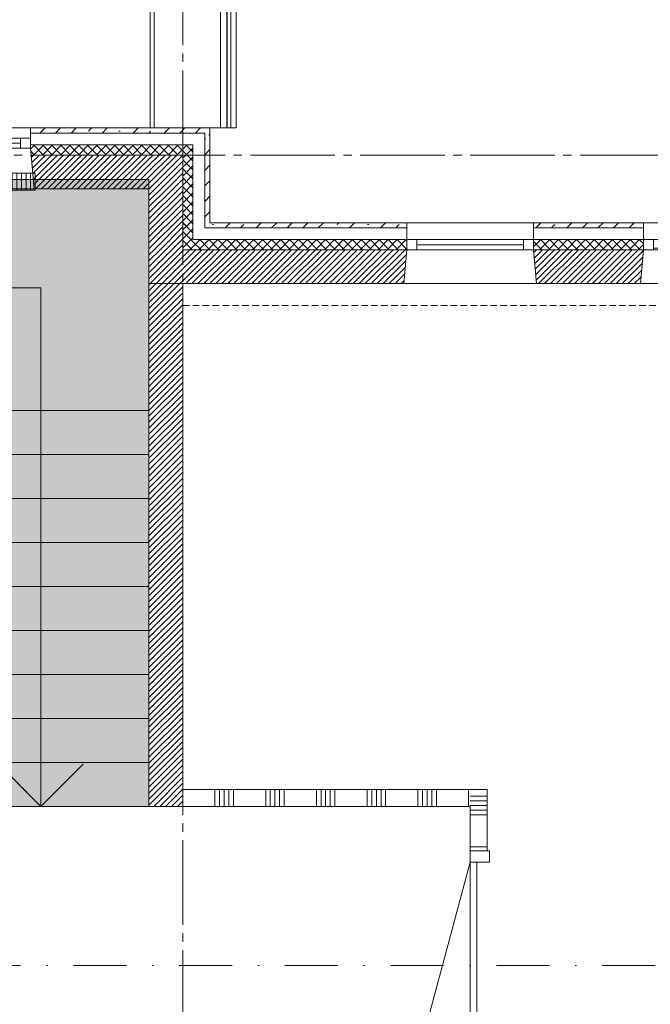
# Model space of a CAD drawing. Header units: millimetres. Extents: x -3350 to 1628655, y -3400 to 242269.
# Tile 21 of 73: x 11635 to 15366, y 27380 to 33200. Entities that reach past the tile are written whole.
import ezdxf
from ezdxf.enums import TextEntityAlignment as Align

# ---------------------------------------------------------------- set-up
doc = ezdxf.new("R2010")
doc.units = ezdxf.units.MM
doc.header["$MEASUREMENT"] = 0
for name, pattern in [('B0204', [650, 500, -50, 50, -50]), ('B0302', [625.500011, 313.000011, -156.25, 0, -156.25]), ('B0701', [117.059997, 77.999997, -39.06]), ('B0702', [58.685, 39.06, -19.625001]), ('Wipeout_Contour', [1000, 0, -1000])]:
    doc.linetypes.add(name, pattern=pattern)
for name, color, linetype in [('21 Buitenwanden', 7, 'Continuous'), ('21 Buitenwanden Doorsnede-arcering', 7, 'Continuous'), ('21 Buitenwanden Laagscheidingslijnen', 7, 'Continuous'), ('21 Buitenwanden Ramen', 7, 'Continuous'), ('22 C Binnenwanden', 7, 'Continuous'), ('22 C Binnenwanden Doorsnede-arcering', 7, 'Continuous'), ('22 NC Binnenwanden', 7, 'Continuous'), ('22 NC Binnenwanden Deuren', 7, 'Continuous'), ('22 NC Binnenwanden Doorsnede-arcering', 7, 'Continuous'), ('23 Vloeren', 7, 'Continuous'), ('24 Trappen', 7, 'Continuous'), ('24 Trappen Afdek-arcering', 7, 'Continuous'), ('27 Daken', 7, 'Continuous'), ('27 Daken Afdek-arcering', 7, 'Continuous'), ('67 Radiatoren - lijn', 7, 'Continuous'), ('A Lijn doorsnede', 7, 'Continuous'), ('A Stramien', 7, 'Continuous'), ('Z Brandscheiding', 7, 'Continuous'), ('Z Ruimtebenaming fase 1 Zone omranding', 7, 'Continuous')]:
    doc.layers.add(name, color=color, linetype=linetype)
doc.linetypes.add('_ 60', pattern='A,0,[2,19061B UOn1 013c Plattegrond derde verdieping1.Shx,S=3.968254,R=0,X=0,Y=1.11022e-16],-550,0', length=550)
pattern_1 = [(45, (0, 0), (-91.9239, 91.9239), []), (45, (-45.96, 45.96), (-91.9239, 91.9239), [97.5, -32.5, 0, -32.5])]
pattern_2 = [(225, (0, 0), (-26.516504, 26.516504), []), (315, (0, 0), (26.516504, 26.516504), [])]
pattern_3 = [(45, (0, 0), (-17.67767, 17.67767), [])]
pattern_4 = [(135, (0, 0), (26.516504, 26.516504), []), (225, (0, 0), (-26.516504, 26.516504), [])]

# ---------------------------------------------------------------- blocks, each defined once
blk = doc.blocks.new('Slab_5_1', base_point=(200, 32200))
at = {"layer": '23 Vloeren', "color": 1, "linetype": 'Continuous', "lineweight": 0, "flags": 128}
blk.add_lwpolyline([(200, 32200), (200, 7400), (4520, 7400), (4520, 8150), (8080, 8150), (8080, 7400), (12400, 7400), (12400, 22360), (21800, 22360), (21800, 20900), (46600, 20900), (46600, 25220), (45850, 25220), (45850, 28780), (46600, 28780), (46600, 33100), (21800, 33100), (21800, 31640), (12400, 31640), (12400, 28550), (8780, 28550), (8780, 30202.3), (7150, 30202.3), (7150, 32200)], close=True, dxfattribs=at)
blk = doc.blocks.new('Stair_1_1')
at = {"layer": '24 Trappen Afdek-arcering', "linetype": 'Continuous', "lineweight": 0, "true_color": 0xffffff}
for points in [[(12400, 30890), (12400, 32254.5), (8980, 32254.5), (8980, 30815.8), (8980, 30630), (10260, 30630), (10260, 30815.8), (10260, 30974.5), (11120, 30974.5), (11120, 30890)], [(12400, 30890), (11120, 30890), (11120, 30630), (12400, 30630)], [(8980, 30370), (10260, 30370), (10260, 30630), (8980, 30630)], [(12400, 30630), (11120, 30630), (11120, 30370), (12400, 30370)], [(8980, 30110), (10260, 30110), (10260, 30370), (8980, 30370)], [(12400, 30370), (11120, 30370), (11120, 30110), (12400, 30110)], [(8980, 29850), (10260, 29850), (10260, 30110), (8980, 30110)], [(12400, 30110), (11120, 30110), (11120, 29850), (12400, 29850)], [(8980, 29590), (10260, 29590), (10260, 29850), (8980, 29850)], [(12400, 29850), (11120, 29850), (11120, 29590), (12400, 29590)], [(8980, 29330), (10260, 29330), (10260, 29590), (8980, 29590)], [(12400, 29590), (11120, 29590), (11120, 29330), (12400, 29330)], [(8980, 29070), (10260, 29070), (10260, 29330), (8980, 29330)], [(12400, 29330), (11120, 29330), (11120, 29070), (12400, 29070)], [(8980, 28810), (10260, 28810), (10260, 29070), (8980, 29070)], [(12400, 29070), (11120, 29070), (11120, 28810), (12400, 28810)], [(8980, 28550), (10260, 28550), (10260, 28810), (8980, 28810)], [(12400, 28810), (11120, 28810), (11120, 28550), (12400, 28550)]]:
    blk.add_hatch(color=7, dxfattribs=at).paths.add_polyline_path(points)
at = {"layer": '24 Trappen', "color": 9, "linetype": 'Continuous', "lineweight": 0}
for p, q in [((12400, 32254.5), (8980, 32254.5)), ((8980, 32254.5), (8980, 30815.8)), ((12400, 30890), (12400, 32254.5)), ((9620, 30815.8), (9620, 31614.5)), ((9620, 31614.5), (11760, 31614.5)), ((11760, 31614.5), (11760, 30890)), ((10260, 30815.8), (10260, 30974.5)), ((10260, 30974.5), (11120, 30974.5)), ((11120, 30974.5), (11120, 30890)), ((11120, 30890), (12400, 30890)), ((12400, 30890), (11120, 30890)), ((11120, 30890), (11120, 30630)), ((11760, 30890), (11760, 28810)), ((12400, 30630), (12400, 30890)), ((8980, 30815.8), (8980, 30630)), ((9620, 30630), (9620, 30815.8)), ((10260, 30630), (10260, 30815.8)), ((10260, 30630), (8980, 30630)), ((8980, 30630), (8980, 30370)), ((8980, 30630), (10260, 30630)), ((9620, 28810), (9620, 30630)), ((10260, 30370), (10260, 30630)), ((11120, 30630), (12400, 30630)), ((12400, 30630), (11120, 30630)), ((11120, 30630), (11120, 30370)), ((12400, 30370), (12400, 30630)), ((10260, 30370), (8980, 30370)), ((8980, 30370), (8980, 30110)), ((8980, 30370), (10260, 30370)), ((10260, 30110), (10260, 30370)), ((11120, 30370), (12400, 30370)), ((12400, 30370), (11120, 30370)), ((11120, 30370), (11120, 30110)), ((12400, 30110), (12400, 30370)), ((10260, 30110), (8980, 30110)), ((8980, 30110), (8980, 29850)), ((8980, 30110), (10260, 30110)), ((10260, 29850), (10260, 30110)), ((11120, 30110), (12400, 30110)), ((12400, 30110), (11120, 30110)), ((11120, 30110), (11120, 29850)), ((12400, 29850), (12400, 30110)), ((10260, 29850), (8980, 29850)), ((8980, 29850), (8980, 29590)), ((8980, 29850), (10260, 29850)), ((10260, 29590), (10260, 29850)), ((11120, 29850), (12400, 29850)), ((12400, 29850), (11120, 29850)), ((11120, 29850), (11120, 29590)), ((12400, 29590), (12400, 29850)), ((10260, 29590), (8980, 29590)), ((8980, 29590), (8980, 29330)), ((8980, 29590), (10260, 29590)), ((10260, 29330), (10260, 29590)), ((11120, 29590), (12400, 29590)), ((12400, 29590), (11120, 29590)), ((11120, 29590), (11120, 29330)), ((12400, 29330), (12400, 29590)), ((10260, 29330), (8980, 29330)), ((8980, 29330), (8980, 29070)), ((8980, 29330), (10260, 29330)), ((10260, 29070), (10260, 29330)), ((11120, 29330), (12400, 29330)), ((12400, 29330), (11120, 29330)), ((11120, 29330), (11120, 29070)), ((12400, 29070), (12400, 29330)), ((10260, 29070), (8980, 29070)), ((8980, 29070), (8980, 28810)), ((8980, 29070), (10260, 29070)), ((10260, 28810), (10260, 29070)), ((11120, 29070), (12400, 29070)), ((12400, 29070), (11120, 29070)), ((11120, 29070), (11120, 28810)), ((12400, 28810), (12400, 29070)), ((10260, 28810), (8980, 28810)), ((8980, 28810), (8980, 28550)), ((8980, 28810), (10260, 28810)), ((9620, 28550), (9620, 28810)), ((10260, 28550), (10260, 28810)), ((11120, 28810), (12400, 28810)), ((12400, 28810), (11120, 28810)), ((11120, 28810), (11120, 28550)), ((11760, 28550), (11510, 28800)), ((11760, 28810), (11760, 28550)), ((12010, 28800), (11760, 28550)), ((12400, 28550), (12400, 28810)), ((8980, 28550), (10260, 28550)), ((11120, 28550), (12400, 28550))]:
    blk.add_line(p, q, dxfattribs=at)
for start, end in [(0, 180), (180, 0)]:
    blk.add_arc((9620, 28550), 75, start, end, dxfattribs=at)
blk = doc.blocks.new('Stair_2_1')
at = {"layer": '24 Trappen Afdek-arcering', "linetype": 'Continuous', "lineweight": 0, "true_color": 0xffffff}
for points in [[(10260, 30110), (10260, 30370), (9620, 30110)], [(8980, 29850), (10260, 29850), (10260, 30110), (9620, 30110)], [(8980, 29590), (10260, 29590), (10260, 29850), (8980, 29850)], [(8980, 29330), (10260, 29330), (10260, 29590), (8980, 29590)], [(8980, 29070), (10260, 29070), (10260, 29330), (8980, 29330)], [(8980, 28810), (10260, 28810), (10260, 29070), (8980, 29070)], [(8980, 28550), (10260, 28550), (10260, 28810), (8980, 28810)]]:
    blk.add_hatch(color=7, dxfattribs=at).paths.add_polyline_path(points)
at = {"layer": '24 Trappen', "color": 9, "linetype": 'B0701', "lineweight": 0}
for p, q in [((12400, 32254.5), (8980, 32254.5)), ((8980, 32254.5), (8980, 30815.8)), ((12400, 30890), (12400, 32254.5)), ((9620, 30815.8), (9620, 31614.5)), ((9620, 31614.5), (11760, 31614.5)), ((11760, 31614.5), (11760, 30890)), ((10260, 30815.8), (10260, 30974.5)), ((10260, 30974.5), (11120, 30974.5)), ((11120, 30974.5), (11120, 30890)), ((11120, 30890), (12400, 30890)), ((12400, 30890), (11120, 30890)), ((11120, 30890), (11120, 30630)), ((11760, 30890), (11760, 28810)), ((12400, 30630), (12400, 30890)), ((8980, 30815.8), (8980, 30630)), ((9620, 30630), (9620, 30815.8)), ((10260, 30630), (10260, 30815.8)), ((10260, 30630), (8980, 30630)), ((8980, 30630), (8980, 30370)), ((8980, 30630), (10260, 30630)), ((9620, 30217.9), (9620, 30630)), ((10260, 30477.9), (10260, 30630)), ((11120, 30630), (12400, 30630)), ((12400, 30630), (11120, 30630)), ((11120, 30630), (11120, 30370)), ((12400, 30370), (12400, 30630)), ((8980, 29957.9), (10260, 30477.9)), ((9994.3, 30370), (8980, 30370)), ((8980, 30370), (8980, 30110)), ((8980, 30370), (9994.3, 30370)), ((8980, 29850), (10260, 30370)), ((11120, 30370), (12400, 30370)), ((12400, 30370), (11120, 30370)), ((11120, 30370), (11120, 30110)), ((12400, 30110), (12400, 30370)), ((9354.3, 30110), (8980, 30110)), ((8980, 30110), (8980, 29957.9)), ((8980, 30110), (9354.3, 30110)), ((11120, 30110), (12400, 30110)), ((12400, 30110), (11120, 30110)), ((11120, 30110), (11120, 29850)), ((12400, 29850), (12400, 30110)), ((11120, 29850), (12400, 29850)), ((12400, 29850), (11120, 29850)), ((11120, 29850), (11120, 29590)), ((12400, 29590), (12400, 29850)), ((11120, 29590), (12400, 29590)), ((12400, 29590), (11120, 29590)), ((11120, 29590), (11120, 29330)), ((12400, 29330), (12400, 29590)), ((11120, 29330), (12400, 29330)), ((12400, 29330), (11120, 29330)), ((11120, 29330), (11120, 29070)), ((12400, 29070), (12400, 29330)), ((11120, 29070), (12400, 29070)), ((12400, 29070), (11120, 29070)), ((11120, 29070), (11120, 28810)), ((12400, 28810), (12400, 29070)), ((11120, 28810), (12400, 28810)), ((12400, 28810), (11120, 28810)), ((11120, 28810), (11120, 28550)), ((11760, 28550), (11510, 28800)), ((11760, 28810), (11760, 28550)), ((12010, 28800), (11760, 28550)), ((12400, 28550), (12400, 28810)), ((11120, 28550), (12400, 28550))]:
    blk.add_line(p, q, dxfattribs=at)
at = {"layer": '24 Trappen', "color": 9, "linetype": 'Continuous', "lineweight": 0}
for p, q in [((10260, 30110), (10260, 30370)), ((9370, 29860), (9620, 30110)), ((10260, 30110), (9620, 30110)), ((9620, 30110), (10260, 30110)), ((9620, 28810), (9620, 30110)), ((9620, 30110), (9870, 29860)), ((10260, 29850), (10260, 30110)), ((10260, 29850), (8980, 29850)), ((8980, 29850), (8980, 29590)), ((8980, 29850), (10260, 29850)), ((10260, 29590), (10260, 29850)), ((10260, 29590), (8980, 29590)), ((8980, 29590), (8980, 29330)), ((8980, 29590), (10260, 29590)), ((10260, 29330), (10260, 29590)), ((10260, 29330), (8980, 29330)), ((8980, 29330), (8980, 29070)), ((8980, 29330), (10260, 29330)), ((10260, 29070), (10260, 29330)), ((10260, 29070), (8980, 29070)), ((8980, 29070), (8980, 28810)), ((8980, 29070), (10260, 29070)), ((10260, 28810), (10260, 29070)), ((10260, 28810), (8980, 28810)), ((8980, 28810), (8980, 28550)), ((8980, 28810), (10260, 28810)), ((9620, 28550), (9620, 28810)), ((10260, 28550), (10260, 28810)), ((8980, 28550), (10260, 28550))]:
    blk.add_line(p, q, dxfattribs=at)
at = {"layer": '24 Trappen', "color": 9, "linetype": 'B0701', "lineweight": 0}
for start, end in [(0, 180), (180, 0)]:
    blk.add_arc((9620, 30217.9), 75, start, end, dxfattribs=at)
at = {"layer": '24 Trappen', "color": 9, "linetype": 'Continuous', "lineweight": 0}
for start, end in [(0, 180), (180, 0)]:
    blk.add_arc((9620, 28550), 75, start, end, dxfattribs=at)
blk = doc.blocks.new('R1 23')
at = {"layer": '21 Buitenwanden Ramen', "color": 9, "linetype": 'Continuous', "lineweight": 0}
for p, q in [((-375, 100), (375, 100)), ((-375, 70), (-375, 0)), ((375, 70), (375, 0)), ((-392.5, -260), (392.5, -260))]:
    blk.add_line(p, q, dxfattribs=at)
at = {"layer": '21 Buitenwanden Ramen', "color": 2, "linetype": 'Continuous', "lineweight": 0}
for p, q in [((-375, 100), (-375, 70)), ((375, 100), (375, 70))]:
    blk.add_line(p, q, dxfattribs=at)
at = {"layer": '21 Buitenwanden Ramen', "color": 1, "linetype": 'Continuous', "lineweight": 0}
for p, q in [((-375, 0), (-315, 0)), ((-375, 0), (-375, -60)), ((-375, 0), (-375, -60)), ((-315, 0), (-315, -60)), ((-315, 0), (315, 0)), ((315, -60), (315, 0)), ((315, 0), (375, 0)), ((375, 0), (375, -60)), ((375, 0), (375, -60)), ((-315, -30), (315, -30)), ((-375, -60), (-392.5, -260)), ((-315, -60), (-375, -60)), ((315, -60), (-315, -60)), ((375, -60), (315, -60)), ((375, -60), (392.5, -260))]:
    blk.add_line(p, q, dxfattribs=at)
blk = doc.blocks.new('R1 23_2')
at = {"layer": '21 Buitenwanden Ramen', "color": 9, "linetype": 'Continuous', "lineweight": 0}
for p, q in [((-375, 100), (375, 100)), ((-375, 70), (-375, 0)), ((375, 70), (375, 0)), ((-392.5, -260), (392.5, -260))]:
    blk.add_line(p, q, dxfattribs=at)
at = {"layer": '21 Buitenwanden Ramen', "color": 2, "linetype": 'Continuous', "lineweight": 0}
for p, q in [((-375, 100), (-375, 70)), ((375, 100), (375, 70))]:
    blk.add_line(p, q, dxfattribs=at)
at = {"layer": '21 Buitenwanden Ramen', "color": 1, "linetype": 'Continuous', "lineweight": 0}
for p, q in [((-375, 0), (-315, 0)), ((-375, 0), (-375, -60)), ((-375, 0), (-375, -60)), ((-315, 0), (-315, -50)), ((-315, 0), (-255, 0)), ((-315, -50), (-315, 0)), ((-255, 0), (255, 0)), ((-255, 0), (-255, -50)), ((-255, 0), (255, 0)), ((255, -50), (255, 0)), ((255, 0), (315, 0)), ((315, -50), (315, 0)), ((315, 0), (375, 0)), ((315, 0), (315, -50)), ((375, 0), (375, -60)), ((375, 0), (375, -60)), ((-315, -50), (-315, -60)), ((-255, -50), (-315, -50)), ((-255, -25), (255, -25)), ((255, -50), (-255, -50)), ((315, -50), (255, -50)), ((315, -60), (315, -50)), ((-375, -60), (-392.5, -260)), ((-315, -60), (-375, -60)), ((315, -60), (-315, -60)), ((375, -60), (315, -60)), ((375, -60), (392.5, -260))]:
    blk.add_line(p, q, dxfattribs=at)
blk = doc.blocks.new('Wall_36_1', base_point=(12600, 31840))
at = {"layer": '21 Buitenwanden Doorsnede-arcering', "linetype": 'Continuous', "lineweight": 0, "true_color": 0x000000}
h = blk.add_hatch(dxfattribs=at)
h.set_pattern_fill('160_Natuursteen_0001', color=18, style=0, pattern_type=2)
h.set_pattern_definition(pattern_1)
h.paths.add_polyline_path([(12760, 32000), (12730, 32000), (12730, 31970)])
h = blk.add_hatch(dxfattribs=at)
h.set_pattern_fill('160_Natuursteen_0001', color=18, style=0, pattern_type=2)
h.set_pattern_definition(pattern_1)
h.paths.add_polyline_path([(12760, 32000), (12730, 31970), (12760, 31970)])
h = blk.add_hatch(dxfattribs=at)
h.set_pattern_fill('160_Natuursteen_0001', color=18, style=0, pattern_type=2)
h.set_pattern_definition(pattern_1)
h.paths.add_polyline_path([(13925, 32000), (12760, 32000), (12760, 31970), (13925, 31970)])
h = blk.add_hatch(dxfattribs=at)
h.set_pattern_fill('160_Natuursteen_0001', color=18, style=0, pattern_type=2)
h.set_pattern_definition(pattern_1)
h.paths.add_polyline_path([(15325, 32000), (14675, 32000), (14675, 31970), (15325, 31970)])
h = blk.add_hatch(dxfattribs=at)
h.set_pattern_fill('415_Isolatie_ruit_0001', color=18, style=0, pattern_type=2)
h.set_pattern_definition(pattern_2)
h.paths.add_polyline_path([(12660, 31900), (12600, 31900), (12600, 31840)])
h = blk.add_hatch(dxfattribs=at)
h.set_pattern_fill('415_Isolatie_ruit_0001', color=18, style=0, pattern_type=2)
h.set_pattern_definition(pattern_2)
h.paths.add_polyline_path([(12660, 31900), (12600, 31840), (12660, 31840)])
h = blk.add_hatch(dxfattribs=at)
h.set_pattern_fill('415_Isolatie_ruit_0001', color=18, style=0, pattern_type=2)
h.set_pattern_definition(pattern_2)
h.paths.add_polyline_path([(12660, 31900), (12660, 31840), (13925, 31840), (13925, 31900)])
h = blk.add_hatch(dxfattribs=at)
h.set_pattern_fill('415_Isolatie_ruit_0001', color=18, style=0, pattern_type=2)
h.set_pattern_definition(pattern_2)
h.paths.add_polyline_path([(14675, 31900), (14675, 31840), (15325, 31840), (15325, 31900)])
h = blk.add_hatch(dxfattribs=at)
h.set_pattern_fill('220_Gewapend_beton___pre_2B', color=18, style=0, pattern_type=2)
h.set_pattern_definition(pattern_3)
h.paths.add_polyline_path([(12600, 31840), (12400, 31840), (12400, 31640)])
h = blk.add_hatch(dxfattribs=at)
h.set_pattern_fill('220_Gewapend_beton___pre_2B', color=18, style=0, pattern_type=2)
h.set_pattern_definition(pattern_3)
h.paths.add_polyline_path([(12600, 31840), (12400, 31640), (12600, 31640)])
h = blk.add_hatch(dxfattribs=at)
h.set_pattern_fill('220_Gewapend_beton___pre_2B', color=18, style=0, pattern_type=2)
h.set_pattern_definition(pattern_3)
h.paths.add_polyline_path([(12600, 31840), (12600, 31640), (13907.5, 31640), (13925, 31840)])
h = blk.add_hatch(dxfattribs=at)
h.set_pattern_fill('220_Gewapend_beton___pre_2B', color=18, style=0, pattern_type=2)
h.set_pattern_definition(pattern_3)
h.paths.add_polyline_path([(14675, 31840), (14692.5, 31640), (15307.5, 31640), (15325, 31840)])
at = {"layer": '21 Buitenwanden', "color": 2, "linetype": 'Continuous', "lineweight": 0}
for p, q in [((13925, 32000), (13925, 31970)), ((14675, 32000), (14675, 31970)), ((15325, 32000), (15325, 31970))]:
    blk.add_line(p, q, dxfattribs=at)
at = {"layer": '21 Buitenwanden', "color": 9, "linetype": 'Continuous', "lineweight": 0}
for p, q in [((13925, 31970), (13925, 31900)), ((14675, 31970), (14675, 31900)), ((15325, 31970), (15325, 31900))]:
    blk.add_line(p, q, dxfattribs=at)
at = {"layer": '21 Buitenwanden', "color": 1, "linetype": 'Continuous', "lineweight": 0}
for p, q in [((13925, 31900), (13925, 31840)), ((14675, 31900), (14675, 31840)), ((15325, 31900), (15325, 31840)), ((13925, 31840), (13907.5, 31640)), ((14675, 31840), (14692.5, 31640)), ((15325, 31840), (15307.5, 31640))]:
    blk.add_line(p, q, dxfattribs=at)
at = {"layer": '21 Buitenwanden', "color": 2, "linetype": 'Continuous', "lineweight": 0, "flags": 128}
for points in [[(13925, 32000), (12760, 32000)], [(15325, 32000), (14675, 32000)]]:
    blk.add_lwpolyline(points, dxfattribs=at)
at = {"layer": '21 Buitenwanden', "color": 1, "linetype": 'Continuous', "lineweight": 0, "flags": 128}
for points in [[(12400, 31640), (12400, 31840)], [(12400, 31640), (13907.5, 31640)], [(14692.5, 31640), (15307.5, 31640)]]:
    blk.add_lwpolyline(points, dxfattribs=at)
at = {"layer": '21 Buitenwanden Laagscheidingslijnen', "color": 1, "linetype": 'Continuous', "lineweight": 0}
for p, q in [((12660, 31970), (12660, 31900)), ((12600, 31900), (12600, 31840)), ((13925, 31900), (12660, 31900)), ((15325, 31900), (14675, 31900)), ((13925, 31840), (12600, 31840)), ((15325, 31840), (14675, 31840))]:
    blk.add_line(p, q, dxfattribs=at)
at = {"layer": '21 Buitenwanden Laagscheidingslijnen', "color": 2, "linetype": 'Continuous', "lineweight": 0}
for p, q in [((12730, 32000), (12730, 31970)), ((13925, 31970), (12730, 31970)), ((15325, 31970), (14675, 31970))]:
    blk.add_line(p, q, dxfattribs=at)
at = {"layer": '21 Buitenwanden Ramen', "color": 1, "linetype": 'Continuous', "lineweight": 0, "zscale": 1000}
for name, p in [('R1 23', (14300, 31900)), ('R1 23_2', (15700, 31900))]:
    blk.add_blockref(name, p, dxfattribs=at)
blk = doc.blocks.new('Wall_61_1', base_point=(12600, 31840))
at = {"layer": '21 Buitenwanden Doorsnede-arcering', "linetype": 'Continuous', "lineweight": 0, "true_color": 0x000000}
h = blk.add_hatch(dxfattribs=at)
h.set_pattern_fill('160_Natuursteen_0001', color=18, style=0, pattern_type=2)
h.set_pattern_definition(pattern_1)
h.paths.add_polyline_path([(12730, 32530), (12760, 32560), (12730, 32560)])
h = blk.add_hatch(dxfattribs=at)
h.set_pattern_fill('160_Natuursteen_0001', color=18, style=0, pattern_type=2)
h.set_pattern_definition(pattern_1)
h.paths.add_polyline_path([(12730, 32530), (12760, 32530), (12760, 32560)])
h = blk.add_hatch(dxfattribs=at)
h.set_pattern_fill('160_Natuursteen_0001', color=18, style=0, pattern_type=2)
h.set_pattern_definition(pattern_1)
h.paths.add_polyline_path([(12730, 32530), (12730, 32000), (12760, 32000), (12760, 32530)])
h = blk.add_hatch(dxfattribs=at)
h.set_pattern_fill('415_Isolatie_ruit_0001', color=18, style=0, pattern_type=2)
h.set_pattern_definition(pattern_4)
h.paths.add_polyline_path([(12600, 32460), (12600, 32400), (12660, 32460)])
h = blk.add_hatch(dxfattribs=at)
h.set_pattern_fill('415_Isolatie_ruit_0001', color=18, style=0, pattern_type=2)
h.set_pattern_definition(pattern_4)
h.paths.add_polyline_path([(12600, 32400), (12660, 32400), (12660, 32460)])
h = blk.add_hatch(dxfattribs=at)
h.set_pattern_fill('220_Gewapend_beton___pre_2B', color=18, style=0, pattern_type=2)
h.set_pattern_definition(pattern_3)
h.paths.add_polyline_path([(12400, 32200), (12600, 32400), (12400, 32400)])
h = blk.add_hatch(dxfattribs=at)
h.set_pattern_fill('220_Gewapend_beton___pre_2B', color=18, style=0, pattern_type=2)
h.set_pattern_definition(pattern_3)
h.paths.add_polyline_path([(12400, 32200), (12600, 32200), (12600, 32400)])
h = blk.add_hatch(dxfattribs=at)
h.set_pattern_fill('415_Isolatie_ruit_0001', color=18, style=0, pattern_type=2)
h.set_pattern_definition(pattern_4)
h.paths.add_polyline_path([(12600, 32400), (12600, 31900), (12660, 31900), (12660, 32400)])
h = blk.add_hatch(dxfattribs=at)
h.set_pattern_fill('220_Gewapend_beton___pre_2B', color=18, style=0, pattern_type=2)
h.set_pattern_definition(pattern_3)
h.paths.add_polyline_path([(12400, 32200), (12400, 31840), (12600, 31840), (12600, 32200)])
h = blk.add_hatch(dxfattribs=at)
h.set_pattern_fill('415_Isolatie_ruit_0001', color=18, style=0, pattern_type=2)
h.set_pattern_definition(pattern_4)
h.paths.add_polyline_path([(12600, 31970), (12660, 31970), (12660, 32000), (12600, 32000)])
h = blk.add_hatch(dxfattribs=at)
h.set_pattern_fill('415_Isolatie_ruit_0001', color=18, style=0, pattern_type=2)
h.set_pattern_definition(pattern_4)
h.paths.add_polyline_path([(12600, 31900), (12660, 31900), (12660, 31970), (12600, 31970)])
at = {"layer": '21 Buitenwanden', "color": 2, "linetype": 'Continuous', "lineweight": 0, "flags": 128}
for points in [[(12760, 32560), (12730, 32560)], [(12760, 32000), (12760, 32560)]]:
    blk.add_lwpolyline(points, dxfattribs=at)
at = {"layer": '21 Buitenwanden', "color": 1, "linetype": 'Continuous', "lineweight": 0, "flags": 128}
blk.add_lwpolyline([(12400, 32200), (12400, 31840)], dxfattribs=at)
at = {"layer": '21 Buitenwanden Laagscheidingslijnen', "color": 2, "linetype": 'Continuous', "lineweight": 0}
for p, q in [((12730, 32530), (12660, 32530)), ((12730, 32460), (12730, 32530)), ((12730, 32000), (12730, 32460)), ((12730, 31970), (12730, 32000)), ((12730, 32000), (12730, 31970))]:
    blk.add_line(p, q, dxfattribs=at)
at = {"layer": '21 Buitenwanden Laagscheidingslijnen', "color": 1, "linetype": 'Continuous', "lineweight": 0}
for p, q in [((12660, 32460), (12600, 32460)), ((12660, 32400), (12660, 32460)), ((12600, 32400), (12400, 32400)), ((12600, 32200), (12600, 32400)), ((12660, 31970), (12660, 32400)), ((12600, 31900), (12600, 32200)), ((12660, 31970), (12660, 32000)), ((12660, 31900), (12660, 31970)), ((12660, 31970), (12660, 31900)), ((12600, 31900), (12600, 31840))]:
    blk.add_line(p, q, dxfattribs=at)
blk = doc.blocks.new('Rnx verticaal 23_13')
at = {"layer": '21 Buitenwanden Ramen', "color": 9, "linetype": 'Continuous', "lineweight": 0}
for p, q in [((-675, 60), (675, 60)), ((675, 30), (675, 0)), ((675, 0), (675, -40)), ((675, 0), (675, -40)), ((-675, -300), (696, -300))]:
    blk.add_line(p, q, dxfattribs=at)
at = {"layer": '21 Buitenwanden Ramen', "color": 2, "linetype": 'Continuous', "lineweight": 0}
blk.add_line((675, 60), (675, 30), dxfattribs=at)
at = {"layer": '21 Buitenwanden Ramen', "color": 1, "linetype": 'Continuous', "lineweight": 0}
for p, q in [((-675, 0), (-615, 0)), ((-615, 0), (-615, -60)), ((-615, 0), (615, 0)), ((615, -60), (615, 0)), ((615, 0), (675, 0)), ((-615, -30), (615, -30)), ((675, -40), (675, -60)), ((675, -40), (675, -60)), ((-615, -60), (-675, -60)), ((615, -60), (-615, -60)), ((675, -60), (615, -60)), ((675, -60), (678.5, -100)), ((678.5, -100), (696, -300))]:
    blk.add_line(p, q, dxfattribs=at)
blk = doc.blocks.new('Wall_62_1', base_point=(12600, 32400))
at = {"layer": '21 Buitenwanden Doorsnede-arcering', "linetype": 'Continuous', "lineweight": 0, "true_color": 0x000000}
h = blk.add_hatch(dxfattribs=at)
h.set_pattern_fill('160_Natuursteen_0001', color=18, style=0, pattern_type=2)
h.set_pattern_definition(pattern_1)
h.paths.add_polyline_path([(12730, 32560), (11700, 32560), (11700, 32530), (12730, 32530)])
h = blk.add_hatch(dxfattribs=at)
h.set_pattern_fill('415_Isolatie_ruit_0001', color=18, style=0, pattern_type=2)
h.set_pattern_definition(pattern_2)
h.paths.add_polyline_path([(12600, 32460), (11700, 32460), (11700, 32440), (11703.5, 32400), (12600, 32400)])
h = blk.add_hatch(dxfattribs=at)
h.set_pattern_fill('220_Gewapend_beton___pre_2B', color=18, style=0, pattern_type=2)
h.set_pattern_definition(pattern_3)
h.paths.add_polyline_path([(12400, 32400), (11703.5, 32400), (11721, 32200), (12400, 32200)])
at = {"layer": '21 Buitenwanden', "color": 2, "linetype": 'Continuous', "lineweight": 0}
blk.add_line((11700, 32560), (11700, 32530), dxfattribs=at)
at = {"layer": '21 Buitenwanden', "color": 9, "linetype": 'Continuous', "lineweight": 0}
for p, q in [((11700, 32530), (11700, 32500)), ((11700, 32500), (11700, 32460))]:
    blk.add_line(p, q, dxfattribs=at)
at = {"layer": '21 Buitenwanden', "color": 1, "linetype": 'Continuous', "lineweight": 0}
for p, q in [((11700, 32460), (11700, 32440)), ((11700, 32440), (11703.5, 32400)), ((11703.5, 32400), (11721, 32200))]:
    blk.add_line(p, q, dxfattribs=at)
at = {"layer": '21 Buitenwanden', "color": 2, "linetype": 'Continuous', "lineweight": 0, "flags": 128}
blk.add_lwpolyline([(12730, 32560), (11700, 32560)], dxfattribs=at)
at = {"layer": '21 Buitenwanden', "color": 1, "linetype": 'Continuous', "lineweight": 0, "flags": 128}
blk.add_lwpolyline([(11721, 32200), (12400, 32200)], dxfattribs=at)
at = {"layer": '21 Buitenwanden Laagscheidingslijnen', "color": 2, "linetype": 'Continuous', "lineweight": 0}
for p, q in [((12660, 32530), (11700, 32530)), ((12730, 32530), (12660, 32530))]:
    blk.add_line(p, q, dxfattribs=at)
at = {"layer": '21 Buitenwanden Laagscheidingslijnen', "color": 1, "linetype": 'Continuous', "lineweight": 0}
for p, q in [((12600, 32460), (11700, 32460)), ((12660, 32460), (12600, 32460)), ((12400, 32400), (11703.5, 32400)), ((12600, 32400), (12400, 32400))]:
    blk.add_line(p, q, dxfattribs=at)
at = {"layer": '21 Buitenwanden Ramen', "color": 1, "linetype": 'Continuous', "lineweight": 0, "zscale": 1000}
blk.add_blockref('Rnx verticaal 23_13', (11025, 32500), dxfattribs=at)
blk = doc.blocks.new('Wall_79_1', base_point=(12600, 32560))
at = {"color": 254, "linetype": 'Wipeout_Contour', "lineweight": 0, "ltscale": 108601.517701}
blk.add_wipeout([(12407.5, 34007.6), (12407.5, 34007.5), (12407.6, 34007.6)], dxfattribs=at).dxf.layer = '27 Daken Afdek-arcering'
at = {"color": 254, "linetype": 'Wipeout_Contour', "lineweight": 0, "ltscale": 108650.824262}
blk.add_wipeout([(12407.6, 34029.7), (12407.6, 34007.6), (12429.7, 34029.7)], dxfattribs=at).dxf.layer = '27 Daken Afdek-arcering'
at = {"color": 254, "linetype": 'Wipeout_Contour', "lineweight": 0, "ltscale": 109561.650214}
blk.add_wipeout([(12429.7, 34423.1), (12429.7, 34029.7), (12823.1, 34423.1)], dxfattribs=at).dxf.layer = '27 Daken Afdek-arcering'
at = {"color": 254, "linetype": 'Wipeout_Contour', "lineweight": 0, "ltscale": 110286.914687}
blk.add_wipeout([(12823.1, 34461.1), (12823.1, 34423.1), (12861.1, 34461.1)], dxfattribs=at).dxf.layer = '27 Daken Afdek-arcering'
at = {"color": 254, "linetype": 'Wipeout_Contour', "lineweight": 0, "ltscale": 108600.174171}
blk.add_wipeout([(12407.5, 34007.5), (12407.6, 34007.5), (12407.6, 34007.6)], dxfattribs=at).dxf.layer = '27 Daken Afdek-arcering'
at = {"color": 254, "linetype": 'Wipeout_Contour', "lineweight": 0, "ltscale": 110350.348241}
blk.add_wipeout([(12861.1, 34461.7), (12861.1, 34461.1), (12861.7, 34461.7)], dxfattribs=at).dxf.layer = '27 Daken Afdek-arcering'
at = {"color": 254, "linetype": 'Wipeout_Contour', "lineweight": 0, "ltscale": 142088.352726}
blk.add_wipeout([(12407.5, 34007.5), (12407.5, 32560), (12407.6, 32560), (12407.6, 34007.5)], dxfattribs=at).dxf.layer = '27 Daken Afdek-arcering'
at = {"color": 254, "linetype": 'Wipeout_Contour', "lineweight": 0, "ltscale": 110403.127002}
blk.add_wipeout([(12861.7, 34485), (12861.7, 34461.7), (12885, 34485)], dxfattribs=at).dxf.layer = '27 Daken Afdek-arcering'
at = {"color": 254, "linetype": 'Wipeout_Contour', "lineweight": 0, "ltscale": 108636.350089}
blk.add_wipeout([(12407.6, 34007.6), (12429.7, 34007.6), (12429.7, 34029.7)], dxfattribs=at).dxf.layer = '27 Daken Afdek-arcering'
at = {"color": 254, "linetype": 'Wipeout_Contour', "lineweight": 0, "ltscale": 110508.044272}
blk.add_wipeout([(12885, 34515), (12885, 34485), (12915, 34515)], dxfattribs=at).dxf.layer = '27 Daken Afdek-arcering'
at = {"color": 254, "linetype": 'Wipeout_Contour', "lineweight": 0, "ltscale": 142104.086216}
blk.add_wipeout([(12407.6, 34007.6), (12407.6, 32560), (12429.7, 32560), (12429.7, 34007.6)], dxfattribs=at).dxf.layer = '27 Daken Afdek-arcering'
at = {"color": 254, "linetype": 'Wipeout_Contour', "lineweight": 0, "ltscale": 109327.478744}
blk.add_wipeout([(12429.7, 34029.7), (12823.1, 34029.7), (12823.1, 34423.1)], dxfattribs=at).dxf.layer = '27 Daken Afdek-arcering'
at = {"color": 254, "linetype": 'Wipeout_Contour', "lineweight": 0, "ltscale": 110263.259064}
blk.add_wipeout([(12823.1, 34423.1), (12861.1, 34423.1), (12861.1, 34461.1)], dxfattribs=at).dxf.layer = '27 Daken Afdek-arcering'
at = {"color": 254, "linetype": 'Wipeout_Contour', "lineweight": 0, "ltscale": 142440.140799}
blk.add_wipeout([(12429.7, 34029.7), (12429.7, 32560), (12823.1, 32560), (12823.1, 34029.7)], dxfattribs=at).dxf.layer = '27 Daken Afdek-arcering'
at = {"layer": '27 Daken', "color": 1, "linetype": 'Continuous', "lineweight": 0}
for p, q in [((12407.6, 34007.6), (12407.6, 32560)), ((12429.7, 34029.7), (12429.7, 32560))]:
    blk.add_line(p, q, dxfattribs=at)
at = {"layer": '27 Daken', "color": 1, "linetype": 'Continuous', "lineweight": 0, "flags": 128}
for points in [[(12407.5, 34007.5), (12407.5, 32560)], [(12407.5, 32560), (12407.6, 32560)], [(12407.6, 32560), (12429.7, 32560)]]:
    blk.add_lwpolyline(points, dxfattribs=at)
at = {"color": 254, "linetype": 'Wipeout_Contour', "lineweight": 0, "ltscale": 110348.752138}
blk.add_wipeout([(12861.1, 34461.1), (12861.7, 34461.1), (12861.7, 34461.7)], dxfattribs=at).dxf.layer = '27 Daken Afdek-arcering'
at = {"color": 254, "linetype": 'Wipeout_Contour', "lineweight": 0, "ltscale": 143483.13208}
blk.add_wipeout([(12823.1, 34423.1), (12823.1, 32560), (12861.1, 32560), (12861.1, 34423.1)], dxfattribs=at).dxf.layer = '27 Daken Afdek-arcering'
at = {"layer": '27 Daken', "color": 1, "linetype": 'Continuous', "lineweight": 0}
blk.add_line((12823.1, 34423.1), (12823.1, 32560), dxfattribs=at)
at = {"layer": '27 Daken', "color": 1, "linetype": 'Continuous', "lineweight": 0, "flags": 128}
blk.add_lwpolyline([(12429.7, 32560), (12823.1, 32560)], dxfattribs=at)
at = {"color": 254, "linetype": 'Wipeout_Contour', "lineweight": 0, "ltscale": 143582.107733}
blk.add_wipeout([(12861.1, 34461.1), (12861.1, 32560), (12861.7, 32560), (12861.7, 34461.1)], dxfattribs=at).dxf.layer = '27 Daken Afdek-arcering'
at = {"color": 254, "linetype": 'Wipeout_Contour', "lineweight": 0, "ltscale": 110388.135413}
blk.add_wipeout([(12861.7, 34461.7), (12885, 34461.7), (12885, 34485)], dxfattribs=at).dxf.layer = '27 Daken Afdek-arcering'
at = {"color": 254, "linetype": 'Wipeout_Contour', "lineweight": 0, "ltscale": 143600.228339}
blk.add_wipeout([(12861.7, 34461.7), (12861.7, 32560), (12885, 32560), (12885, 34461.7)], dxfattribs=at).dxf.layer = '27 Daken Afdek-arcering'
at = {"color": 254, "linetype": 'Wipeout_Contour', "lineweight": 0, "ltscale": 110489.164396}
blk.add_wipeout([(12885, 34485), (12915, 34485), (12915, 34515)], dxfattribs=at).dxf.layer = '27 Daken Afdek-arcering'
at = {"layer": '27 Daken', "color": 1, "linetype": 'Continuous', "lineweight": 0, "flags": 128}
blk.add_lwpolyline([(12915, 34515), (12885, 34515)], dxfattribs=at)
at = {"color": 254, "linetype": 'Wipeout_Contour', "lineweight": 0, "ltscale": 143682.285077}
blk.add_wipeout([(12885, 34485), (12885, 32560), (12915, 32560), (12915, 34485)], dxfattribs=at).dxf.layer = '27 Daken Afdek-arcering'
at = {"layer": '27 Daken', "color": 1, "linetype": 'Continuous', "lineweight": 0}
for p, q in [((12861.1, 34461.1), (12861.1, 32560)), ((12861.7, 34461.7), (12861.7, 32560)), ((12885, 34485), (12885, 32560))]:
    blk.add_line(p, q, dxfattribs=at)
at = {"layer": '27 Daken', "color": 1, "linetype": 'Continuous', "lineweight": 0, "flags": 128}
for points in [[(12915, 32560), (12915, 34515)], [(12823.1, 32560), (12861.1, 32560)], [(12861.1, 32560), (12861.7, 32560)], [(12861.7, 32560), (12885, 32560)], [(12885, 32560), (12915, 32560)]]:
    blk.add_lwpolyline(points, dxfattribs=at)
blk = doc.blocks.new('Wall_86_1', base_point=(12550, 31640))
at = {"layer": '22 C Binnenwanden Doorsnede-arcering', "linetype": 'Continuous', "lineweight": 0, "true_color": 0x000000}
h = blk.add_hatch(dxfattribs=at)
h.set_pattern_fill('220_Gewapend_beton___pre_2B', color=18, style=0, pattern_type=2)
h.set_pattern_definition(pattern_3)
h.paths.add_polyline_path([(12400, 31640), (12400, 28550), (12600, 28550), (12600, 31640)])
at = {"layer": '22 C Binnenwanden', "color": 1, "linetype": 'Continuous', "lineweight": 0, "flags": 128}
for points in [[(12400, 31640), (12400, 28550)], [(12600, 31640), (12400, 31640)], [(12600, 28550), (12600, 31640)], [(12400, 28550), (12600, 28550)]]:
    blk.add_lwpolyline(points, dxfattribs=at)
blk = doc.blocks.new('*X344')
at = {"layer": '22 NC Binnenwanden Doorsnede-arcering', "color": 7, "linetype": 'Continuous', "lineweight": 0}
for p, q in [((14300, 28609.7), (14359.7, 28609.7)), ((14300, 28582.3), (14332.3, 28582.3)), ((14300, 28554.9), (14304.9, 28554.9))]:
    blk.add_line(p, q, dxfattribs=at)
blk = doc.blocks.new('*X345')
at = {"layer": '22 NC Binnenwanden Doorsnede-arcering', "color": 7, "linetype": 'Continuous', "lineweight": 0}
for p, q in [((14300, 28527.4), (14400, 28527.4)), ((14300, 28500), (14400, 28500)), ((14300, 28309.7), (14400, 28309.7))]:
    blk.add_line(p, q, dxfattribs=at)
blk = doc.blocks.new('*X346')
at = {"layer": '22 NC Binnenwanden Doorsnede-arcering', "color": 7, "linetype": 'Continuous', "lineweight": 0}
for p, q in [((14300, 25609.7), (14400, 25609.7)), ((14300, 25582.3), (14400, 25582.3)), ((14300, 25554.9), (14400, 25554.9)), ((14300, 25527.4), (14400, 25527.4)), ((14300, 25500), (14400, 25500))]:
    blk.add_line(p, q, dxfattribs=at)
blk = doc.blocks.new('*X347')
at = {"layer": '22 NC Binnenwanden Doorsnede-arcering', "color": 7, "linetype": 'Continuous', "lineweight": 0}
for p, q in [((14332.3, 28582.3), (14400, 28582.3)), ((14359.7, 28609.7), (14400, 28609.7)), ((14304.9, 28554.9), (14400, 28554.9))]:
    blk.add_line(p, q, dxfattribs=at)
blk = doc.blocks.new('D2 23_3')
at = {"layer": '22 NC Binnenwanden Deuren', "color": 9, "linetype": 'Continuous', "lineweight": 0}
blk.add_line((0, -717), (0, 603), dxfattribs=at)
at = {"layer": '22 NC Binnenwanden Deuren', "color": 1, "linetype": 'Continuous', "lineweight": 0}
for p, q in [((-1220.5, 0), (-41.6, 315.9)), ((1220.5, 0), (41.6, 315.9)), ((-1220.5, 0), (-1287.5, 0)), ((-1287.5, 0), (-1287.5, -114)), ((-1287.5, 0), (-1287.5, -100)), ((-1287.5, 0), (-1287.5, -100)), ((-1220.5, -114), (-1220.5, 0)), ((0, 0), (-1220.5, 0)), ((-1220.5, 0), (-1220.5, -40)), ((0, 0), (1220.5, 0)), ((0, -40), (0, 0)), ((0, -40), (0, 0)), ((1287.5, 0), (1220.5, 0)), ((1220.5, 0), (1220.5, -114)), ((1220.5, 0), (1220.5, -40)), ((1287.5, -114), (1287.5, 0)), ((1287.5, 0), (1287.5, -100)), ((1287.5, 0), (1287.5, -100)), ((-1220.5, -40), (0, -40)), ((1220.5, -40), (0, -40)), ((-1287.5, -114), (-1220.5, -114)), ((1220.5, -114), (1287.5, -114))]:
    blk.add_line(p, q, dxfattribs=at)
for centre, start, end in [((-1220.5, 0), 0, 15), ((1220.5, 0), 165, 180)]:
    blk.add_arc(centre, 1220.5, start, end, dxfattribs=at)
at = {"layer": '22 NC Binnenwanden Deuren', "color": 9, "linetype": 'Continuous', "lineweight": 0}
for centre, start, end in [((0, 159), 270, 90), ((0, 15), 90, 270), ((0, -129), 270, 90), ((0, -273), 90, 270)]:
    blk.add_arc(centre, 72, start, end, dxfattribs=at)
blk = doc.blocks.new('Wall_129_1', base_point=(14350, 25400))
at = {"layer": '22 NC Binnenwanden', "color": 1, "linetype": 'Continuous', "lineweight": 0}
for p, q in [((14300, 28287.5), (14400, 28287.5)), ((14300, 25712.5), (14400, 25712.5))]:
    blk.add_line(p, q, dxfattribs=at)
at = {"layer": '22 NC Binnenwanden', "color": 1, "linetype": 'Continuous', "lineweight": 0, "flags": 128}
for points in [[(14400, 28650), (14300, 28650)], [(14400, 28287.5), (14400, 28650)], [(14300, 28550), (14300, 28287.5)], [(14300, 25712.5), (14300, 25450)], [(14400, 25450), (14400, 25712.5)]]:
    blk.add_lwpolyline(points, dxfattribs=at)
at = {"layer": '22 NC Binnenwanden', "color": 1, "lineweight": 0}
for name in ['*X344', '*X347', '*X345', '*X346']:
    blk.add_blockref(name, (0, 0), dxfattribs=at)
at = {"layer": '22 NC Binnenwanden Deuren', "color": 1, "linetype": 'Continuous', "lineweight": 0, "xscale": -1, "zscale": 1000, "rotation": 90}
blk.add_blockref('D2 23_3', (14300, 27000), dxfattribs=at)
blk = doc.blocks.new('*X350')
at = {"layer": '22 NC Binnenwanden Doorsnede-arcering', "color": 7, "linetype": 'Continuous', "lineweight": 0}
for p, q in [((12790.3, 28550), (12790.3, 28650)), ((12817.7, 28550), (12817.7, 28650)), ((12845.1, 28550), (12845.1, 28650)), ((12872.6, 28550), (12872.6, 28650)), ((12900, 28550), (12900, 28650)), ((13090.3, 28550), (13090.3, 28650)), ((13117.7, 28550), (13117.7, 28650)), ((13145.1, 28550), (13145.1, 28650)), ((13172.6, 28550), (13172.6, 28650)), ((13200, 28550), (13200, 28650)), ((13390.3, 28550), (13390.3, 28650)), ((13417.7, 28550), (13417.7, 28650)), ((13445.1, 28550), (13445.1, 28650)), ((13472.6, 28550), (13472.6, 28650)), ((13500, 28550), (13500, 28650)), ((13690.3, 28550), (13690.3, 28650)), ((13717.7, 28550), (13717.7, 28650)), ((13745.1, 28550), (13745.1, 28650)), ((13772.6, 28550), (13772.6, 28650)), ((13800, 28550), (13800, 28650)), ((13990.3, 28550), (13990.3, 28650)), ((14017.7, 28550), (14017.7, 28650)), ((14045.1, 28550), (14045.1, 28650)), ((14072.6, 28550), (14072.6, 28650)), ((14100, 28550), (14100, 28650)), ((14290.3, 28550), (14290.3, 28650))]:
    blk.add_line(p, q, dxfattribs=at)
blk = doc.blocks.new('Wall_130_1', base_point=(14350, 28600))
at = {"layer": '22 NC Binnenwanden', "color": 1, "linetype": 'Continuous', "lineweight": 0, "flags": 128}
for points in [[(14300, 28650), (12600, 28650)], [(12600, 28650), (12600, 28550)], [(12600, 28550), (14300, 28550)]]:
    blk.add_lwpolyline(points, dxfattribs=at)
at = {"layer": '22 NC Binnenwanden', "color": 1, "lineweight": 0}
blk.add_blockref('*X350', (0, 0), dxfattribs=at)
blk = doc.blocks.new('*X354')
at = {"layer": '22 NC Binnenwanden Doorsnede-arcering', "color": 7, "linetype": 'Continuous', "lineweight": 0}
for p, q in [((9000, 32192.3), (9000, 32292.3)), ((9190.3, 32192.3), (9190.3, 32292.3)), ((9217.7, 32192.3), (9217.7, 32292.3)), ((9245.1, 32192.3), (9245.1, 32292.3)), ((9272.6, 32192.3), (9272.6, 32292.3)), ((9300, 32192.3), (9300, 32292.3)), ((9490.3, 32192.3), (9490.3, 32292.3)), ((9517.7, 32192.3), (9517.7, 32292.3)), ((9545.1, 32192.3), (9545.1, 32292.3)), ((9572.6, 32192.3), (9572.6, 32292.3)), ((9600, 32192.3), (9600, 32292.3)), ((9790.3, 32192.3), (9790.3, 32292.3)), ((9817.7, 32192.3), (9817.7, 32292.3)), ((9845.1, 32192.3), (9845.1, 32292.3)), ((9872.6, 32192.3), (9872.6, 32292.3)), ((9900, 32192.3), (9900, 32292.3)), ((10090.3, 32192.3), (10090.3, 32292.3)), ((10117.7, 32192.3), (10117.7, 32292.3)), ((10145.1, 32192.3), (10145.1, 32292.3)), ((10172.6, 32192.3), (10172.6, 32292.3)), ((10200, 32192.3), (10200, 32292.3)), ((10390.3, 32192.3), (10390.3, 32292.3)), ((10417.7, 32192.3), (10417.7, 32292.3)), ((10445.1, 32192.3), (10445.1, 32292.3)), ((10472.6, 32192.3), (10472.6, 32292.3)), ((10500, 32192.3), (10500, 32292.3)), ((10690.3, 32192.3), (10690.3, 32292.3)), ((10717.7, 32192.3), (10717.7, 32292.3)), ((10745.1, 32192.3), (10745.1, 32292.3)), ((10772.6, 32192.3), (10772.6, 32292.3)), ((10800, 32192.3), (10800, 32292.3)), ((10990.3, 32192.3), (10990.3, 32292.3)), ((11017.7, 32192.3), (11017.7, 32292.3)), ((11045.1, 32192.3), (11045.1, 32292.3)), ((11072.6, 32192.3), (11072.6, 32292.3)), ((11100, 32192.3), (11100, 32292.3)), ((11290.3, 32192.3), (11290.3, 32292.3)), ((11317.7, 32192.3), (11317.7, 32292.3)), ((11345.1, 32192.3), (11345.1, 32292.3)), ((11372.6, 32192.3), (11372.6, 32292.3)), ((11400, 32192.3), (11400, 32292.3)), ((11590.3, 32192.3), (11590.3, 32292.3)), ((11617.7, 32192.3), (11617.7, 32292.3)), ((11645.1, 32192.3), (11645.1, 32292.3)), ((11672.6, 32192.3), (11672.6, 32292.3)), ((11700, 32192.3), (11700, 32292.3))]:
    blk.add_line(p, q, dxfattribs=at)
blk = doc.blocks.new('Wall_132_1', base_point=(8980, 32192.3))
at = {"layer": '22 NC Binnenwanden', "color": 1, "linetype": 'Continuous', "lineweight": 0, "flags": 128}
for points in [[(11727.6, 32292.3), (8980, 32292.3)], [(8980, 32292.3), (8980, 32192.3)], [(11727.6, 32192.3), (11727.6, 32292.3)], [(8980, 32192.3), (11727.6, 32192.3)]]:
    blk.add_lwpolyline(points, dxfattribs=at)
at = {"layer": '22 NC Binnenwanden', "color": 1, "lineweight": 0}
blk.add_blockref('*X354', (0, 0), dxfattribs=at)
blk = doc.blocks.new('Standard grid marker')
at = {"layer": 'A Stramien', "color": 9, "linetype": 'B0204', "lineweight": 0}
blk.add_line((3000, 0), (67800, 0), dxfattribs=at)
at = {"layer": 'A Stramien', "color": 2, "lineweight": 0}
for tag, p in [('AC_MarkerText_1_0', (-175, -4.6)), ('AC_MarkerText_1_1', (70975, -4.6))]:
    blk.add_attdef(tag, text='', height=175, dxfattribs=at).set_placement(p, align=Align.MIDDLE_CENTER)
blk = doc.blocks.new('Standard grid marker_2')
at = {"layer": 'A Stramien', "color": 9, "linetype": 'B0204', "lineweight": 0}
blk.add_line((3000, 0), (37200, 0), dxfattribs=at)
at = {"layer": 'A Stramien', "color": 2, "lineweight": 0}
for tag, p in [('AC_MarkerText_1_0', (-175, -4.6)), ('AC_MarkerText_1_1', (40375, -4.6))]:
    blk.add_attdef(tag, text='', height=175, rotation=90, dxfattribs=at).set_placement(p, align=Align.MIDDLE_CENTER)
blk = doc.blocks.new('Cutting Plane_3_1', base_point=(-1334.4, 27610))
at = {"layer": 'A Lijn doorsnede', "color": 9, "linetype": 'B0302', "lineweight": 0}
blk.add_line((-1184.4, 27610), (65907.1, 27610), dxfattribs=at)

msp = doc.modelspace()

# ---------------------------------------------------------------- linework, layer by layer
at = {"layer": '67 Radiatoren - lijn', "color": 9, "linetype": 'B0702', "lineweight": 0}
msp.add_lwpolyline([(12600, 31510), (21550, 31510)], dxfattribs=at)
at = {"layer": 'Z Brandscheiding', "color": 1, "linetype": '_ 60', "lineweight": 0}
for p, q in [((12600, 28650), (12600, 31600)), ((14400, 28650), (12600, 28650))]:
    msp.add_line(p, q, dxfattribs=at)
at = {"layer": 'Z Ruimtebenaming fase 1 Zone omranding', "color": 7, "linetype": 'Continuous', "lineweight": 0, "flags": 128}
for points in [[(8980, 32200), (8980, 28550), (12400, 28550), (12400, 32200)], [(7225, 25451.2), (7399.7, 25451.2), (7399.7, 24864), (12400, 24864), (12400, 25450), (14300, 25450), (14300, 28550), (7399.7, 28550), (7225, 28550)]]:
    msp.add_lwpolyline(points, close=True, dxfattribs=at)

# ---------------------------------------------------------------- block references
at = {"layer": '21 Buitenwanden', "color": 1, "lineweight": 0}
for name, p in [('Wall_62_1', (12600, 32400)), ('Wall_61_1', (12600, 31840)), ('Wall_36_1', (12600, 31840))]:
    msp.add_blockref(name, p, dxfattribs=at)
at = {"layer": '22 C Binnenwanden', "color": 1, "lineweight": 0}
msp.add_blockref('Wall_86_1', (12550, 31640), dxfattribs=at)
at = {"layer": '22 NC Binnenwanden', "color": 1, "lineweight": 0}
for name, p in [('Wall_132_1', (8980, 32192.3)), ('Wall_130_1', (14350, 28600)), ('Wall_129_1', (14350, 25400))]:
    msp.add_blockref(name, p, dxfattribs=at)
at = {"layer": '23 Vloeren', "color": 1, "linetype": 'Continuous', "lineweight": 0}
msp.add_blockref('Slab_5_1', (200, 32200), dxfattribs=at)
at = {"layer": '24 Trappen', "color": 253, "linetype": 'Continuous', "lineweight": 0, "true_color": 0x99a3a6}
for name in ['Stair_1_1', 'Stair_2_1']:
    msp.add_blockref(name, (0, 0), dxfattribs=at)
at = {"layer": 'A Lijn doorsnede', "color": 9, "lineweight": 0}
msp.add_blockref('Cutting Plane_3_1', (-1334.4, 27610), dxfattribs=at)

# ---------------------------------------------------------------- next in the draw order: block references
at = {"layer": '27 Daken', "color": 1, "lineweight": 0}
msp.add_blockref('Wall_79_1', (12600, 32560), dxfattribs=at)

# ---------------------------------------------------------------- next in the draw order: block references
at = {"layer": 'A Stramien', "color": 1, "linetype": 'Continuous', "lineweight": 0, "zscale": 1000, "rotation": 270}
msp.add_blockref('Standard grid marker_2', (12600, 37200), dxfattribs=at)
at = {"layer": 'A Stramien', "color": 1, "linetype": 'Continuous', "lineweight": 0, "zscale": 1000}
msp.add_blockref('Standard grid marker', (-3000, 32400), dxfattribs=at)

doc.saveas('drawing.dxf')
